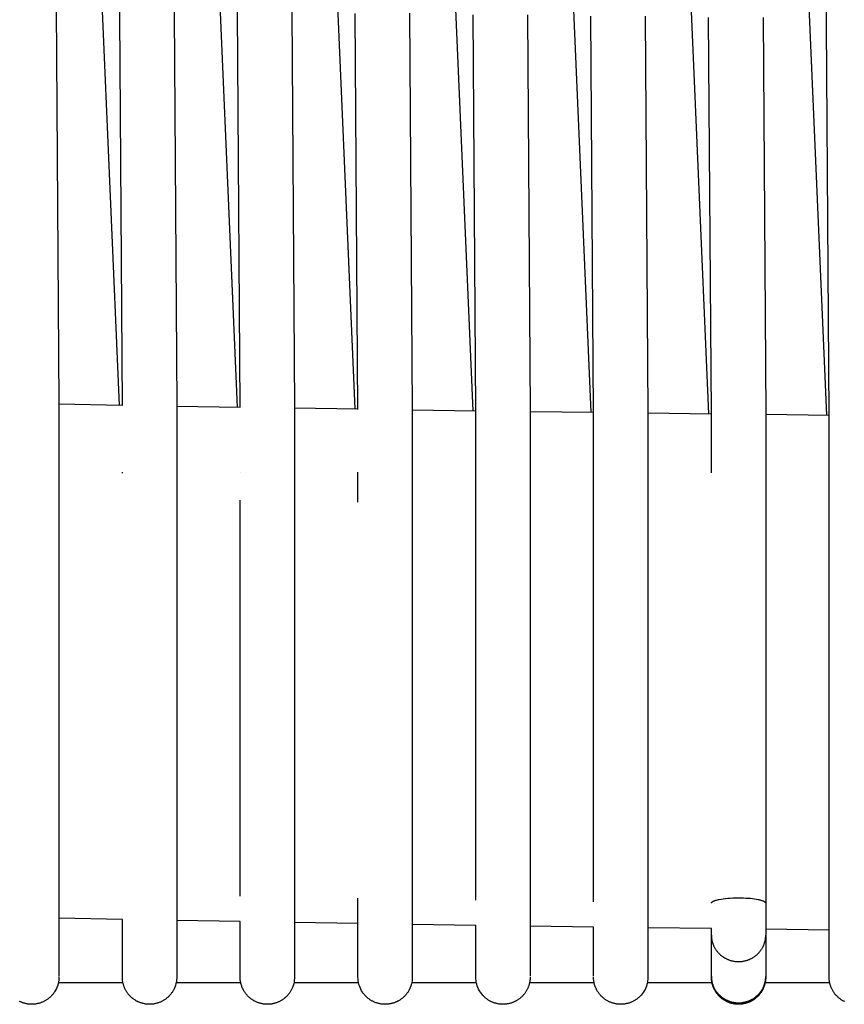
# Model space of a CAD drawing. Header units: millimetres. Extents: x 5000 to 6892, y 0 to 1693.
# Tile 2 of 49: x 5228 to 5319, y 0 to 109. Entities that reach past the tile are written whole.
import ezdxf

# ---------------------------------------------------------------- set-up
doc = ezdxf.new("R2010")
doc.units = ezdxf.units.MM
doc.layers.add('Make2D$Sichtbar$Kurven', color=18, linetype='Continuous', true_color=0x000000)

msp = doc.modelspace()

# ---------------------------------------------------------------- linework, layer by layer
at = {"layer": 'Make2D$Sichtbar$Kurven', "color": 18, "lineweight": -3, "true_color": 0x000000}
for points in [[(5239.81, 66.08), (5236.81, 506.26)], [(5317.81, 65.01), (5314.81, 506.25)], [(5243.09, 465.97), (5245.81, 66.09)], [(5239.49, 66.14), (5231.56, 250.42)], [(5252.5, 65.92), (5244.56, 250.43)], [(5265.51, 65.72), (5257.56, 250.46)], [(5278.52, 65.52), (5270.55, 250.5)], [(5291.53, 65.35), (5283.55, 250.53)], [(5304.53, 65.19), (5296.55, 250.54)], [(5317.54, 65.04), (5309.55, 250.54)], [(5232.51, 109.98), (5232.81, 66.31)], [(5252.81, 65.92), (5252.51, 109.57)], [(5258.52, 109.57), (5258.81, 65.87)], [(5265.81, 65.67), (5265.51, 109.38)], [(5271.51, 109.39), (5271.81, 65.67)], [(5278.81, 65.52), (5278.51, 109.21)], [(5284.51, 109.21), (5284.81, 65.48)], [(5291.81, 65.3), (5291.51, 109.05)], [(5297.51, 109.06), (5297.81, 65.31)], [(5304.81, 65.18), (5304.51, 108.91)], [(5310.52, 108.91), (5310.81, 65.15)], [(5232.81, 66.31), (5232.81, 56.11)], [(5232.81, 66.26), (5239.81, 66.14)], [(5245.81, 66.09), (5245.81, 12.17)], [(5245.81, 66.03), (5252.81, 65.92)], [(5258.81, 65.87), (5258.81, 55.65)], [(5258.81, 65.82), (5265.81, 65.71)], [(5265.81, 65.67), (5265.81, 65.67)], [(5271.81, 65.67), (5271.81, 55.44)], [(5271.81, 65.62), (5278.81, 65.52)], [(5278.81, 55.24), (5278.81, 65.48)], [(5284.81, 65.48), (5284.81, 55.24)], [(5284.81, 65.44), (5291.81, 65.34)], [(5291.81, 55.06), (5291.81, 65.3)], [(5297.81, 65.31), (5297.81, 55.06)], [(5297.81, 65.27), (5304.81, 65.18)], [(5304.81, 58.65), (5304.81, 65.15)], [(5310.81, 65.15), (5310.81, 54.9)], [(5310.81, 65.12), (5317.81, 65.04)], [(5317.81, 11), (5317.81, 65.01)], [(5239.81, 58.64), (5239.81, 58.75)], [(5252.81, 58.73), (5252.81, 58.75)], [(5265.81, 58.64), (5265.81, 58.75)], [(5278.81, 58.64), (5278.81, 58.75)], [(5284.81, 59), (5284.81, 58.82), (5284.81, 58.64)], [(5291.81, 58.64), (5291.81, 58.75)], [(5297.81, 59), (5297.81, 58.82), (5297.81, 58.64)], [(5297.81, 59), (5297.81, 59)], [(5317.81, 58.64), (5317.81, 58.75)], [(5265.81, 55.44), (5265.81, 58.64)], [(5232.81, 56.11), (5232.81, 12.42)], [(5252.81, 11.93), (5252.81, 55.65)], [(5258.81, 55.65), (5258.81, 11.93)], [(5271.81, 55.44), (5271.81, 11.71)], [(5278.81, 11.51), (5278.81, 55.24)], [(5284.81, 55.24), (5284.81, 11.51)], [(5291.81, 11.32), (5291.81, 55.06)], [(5297.81, 55.06), (5297.81, 11.32)], [(5310.81, 54.9), (5310.81, 11.15)], [(5232.81, 12.42), (5232.81, 8.88)], [(5245.81, 12.17), (5245.81, 9.09), (5245.81, 8.63)], [(5258.81, 11.93), (5258.81, 10.83), (5258.81, 9.72), (5258.81, 8.4)], [(5265.81, 8.18), (5265.81, 8.63), (5265.81, 9.49), (5265.81, 10.61), (5265.81, 11.71)], [(5271.81, 11.71), (5271.81, 9.5), (5271.81, 8.64), (5271.81, 8.19)], [(5284.81, 11.51), (5284.81, 7.98)], [(5297.81, 11.32), (5297.81, 7.79)], [(5304.81, 11.15), (5304.81, 11.15), (5304.81, 11.16), (5304.81, 11.16), (5304.81, 11.16), (5304.81, 11.17), (5304.81, 11.17), (5304.81, 11.18), (5304.81, 11.18), (5304.82, 11.18), (5304.82, 11.19), (5304.82, 11.19), (5304.82, 11.19), (5304.82, 11.2), (5304.82, 11.2), (5304.82, 11.2), (5304.82, 11.21), (5304.83, 11.21), (5304.83, 11.21), (5304.83, 11.22), (5304.83, 11.22), (5304.83, 11.22), (5304.84, 11.23), (5304.84, 11.23), (5304.84, 11.23), (5304.84, 11.24), (5304.85, 11.24), (5304.85, 11.25), (5304.85, 11.25), (5304.86, 11.26), (5304.86, 11.26), (5304.87, 11.27), (5304.88, 11.28), (5304.89, 11.29), (5304.9, 11.29), (5304.9, 11.3), (5304.91, 11.31), (5304.92, 11.32), (5304.93, 11.32), (5304.95, 11.33), (5304.96, 11.34), (5304.97, 11.35), (5304.98, 11.35), (5305.01, 11.37), (5305.03, 11.38), (5305.06, 11.39), (5305.09, 11.41), (5305.13, 11.42), (5305.16, 11.43), (5305.2, 11.45), (5305.23, 11.46), (5305.31, 11.49), (5305.39, 11.51), (5305.48, 11.53), (5305.58, 11.56), (5305.68, 11.58), (5305.89, 11.62), (5306.12, 11.65), (5306.36, 11.68), (5306.62, 11.71), (5306.89, 11.73), (5307.17, 11.74), (5307.46, 11.75), (5307.76, 11.76), (5308.06, 11.75), (5308.36, 11.75), (5308.63, 11.73), (5308.88, 11.72), (5309.13, 11.7), (5309.36, 11.67), (5309.57, 11.64), (5309.77, 11.61), (5309.96, 11.57), (5310.05, 11.56), (5310.13, 11.54), (5310.21, 11.52), (5310.28, 11.49), (5310.35, 11.47), (5310.42, 11.45), (5310.48, 11.43), (5310.51, 11.42), (5310.54, 11.41), (5310.56, 11.39), (5310.59, 11.38), (5310.61, 11.37), (5310.63, 11.36), (5310.65, 11.35), (5310.67, 11.33), (5310.68, 11.33), (5310.69, 11.32), (5310.7, 11.31), (5310.71, 11.31), (5310.72, 11.3), (5310.73, 11.3), (5310.73, 11.29), (5310.74, 11.28), (5310.75, 11.28), (5310.75, 11.27), (5310.76, 11.26), (5310.77, 11.26), (5310.77, 11.25), (5310.78, 11.24), (5310.78, 11.24), (5310.78, 11.24), (5310.78, 11.23), (5310.79, 11.23), (5310.79, 11.23), (5310.79, 11.23), (5310.79, 11.22), (5310.79, 11.22), (5310.8, 11.22), (5310.8, 11.21), (5310.8, 11.21), (5310.8, 11.21), (5310.8, 11.2), (5310.8, 11.2), (5310.8, 11.2), (5310.81, 11.19), (5310.81, 11.19), (5310.81, 11.19), (5310.81, 11.18), (5310.81, 11.18), (5310.81, 11.18), (5310.81, 11.17), (5310.81, 11.17), (5310.81, 11.17), (5310.81, 11.16), (5310.81, 11.16), (5310.81, 11.16), (5310.81, 11.15)], [(5310.81, 11.15), (5310.81, 8.94), (5310.81, 8.08), (5310.81, 7.63)], [(5317.81, 7.48), (5317.81, 9.9), (5317.81, 11)], [(5239.81, 9.37), (5232.81, 9.51)], [(5232.81, 8.88), (5232.81, 3.08)], [(5239.81, 8.64), (5239.81, 9.09), (5239.81, 9.37)], [(5252.81, 9.14), (5245.81, 9.26)], [(5252.81, 8.4), (5252.81, 9.14)], [(5265.81, 8.91), (5258.81, 9.03)], [(5278.81, 8.71), (5271.81, 8.82)], [(5278.81, 7.98), (5278.81, 8.71)], [(5239.81, 3.09), (5239.81, 8.64)], [(5245.81, 8.63), (5245.81, 3.08)], [(5252.81, 3.08), (5252.81, 8.4)], [(5258.81, 8.4), (5258.81, 3.08)], [(5265.81, 3.08), (5265.81, 8.18)], [(5271.81, 8.19), (5271.81, 3.09)], [(5278.81, 3.08), (5278.81, 7.98)], [(5291.81, 8.52), (5284.81, 8.62)], [(5284.81, 7.98), (5284.81, 3.09)], [(5291.81, 7.8), (5291.81, 8.52)], [(5291.81, 3.09), (5291.81, 7.8)], [(5304.81, 8.35), (5297.81, 8.44)], [(5297.81, 7.79), (5297.81, 3.08)], [(5304.81, 7.63), (5304.81, 8.08), (5304.81, 8.35)], [(5304.81, 3.09), (5304.81, 7.63)], [(5304.81, 7.63), (5304.81, 7.57), (5304.81, 7.5), (5304.82, 7.43), (5304.82, 7.37), (5304.83, 7.3), (5304.84, 7.23), (5304.85, 7.16), (5304.86, 7.09), (5304.88, 7.02), (5304.9, 6.95), (5304.91, 6.88), (5304.93, 6.8), (5304.96, 6.73), (5304.98, 6.66), (5305.01, 6.6), (5305.03, 6.53), (5305.06, 6.46), (5305.09, 6.39), (5305.13, 6.33), (5305.16, 6.27), (5305.2, 6.2), (5305.23, 6.14), (5305.27, 6.08), (5305.31, 6.02), (5305.35, 5.96), (5305.39, 5.9), (5305.44, 5.85), (5305.48, 5.79), (5305.53, 5.74), (5305.58, 5.69), (5305.63, 5.63), (5305.68, 5.58), (5305.73, 5.53), (5305.78, 5.49), (5305.83, 5.44), (5305.89, 5.39), (5305.94, 5.35), (5306, 5.31), (5306.06, 5.26), (5306.12, 5.22), (5306.18, 5.19), (5306.24, 5.15), (5306.3, 5.11), (5306.36, 5.08), (5306.43, 5.04), (5306.49, 5.01), (5306.55, 4.98), (5306.62, 4.95), (5306.69, 4.93), (5306.75, 4.9), (5306.82, 4.88), (5306.89, 4.85), (5306.96, 4.83), (5307.03, 4.81), (5307.1, 4.8), (5307.17, 4.78), (5307.24, 4.77), (5307.32, 4.75), (5307.39, 4.74), (5307.46, 4.73), (5307.54, 4.73), (5307.61, 4.72), (5307.68, 4.72), (5307.76, 4.71), (5307.83, 4.71), (5307.91, 4.72), (5307.98, 4.72), (5308.06, 4.72), (5308.14, 4.73), (5308.21, 4.74), (5308.29, 4.75), (5308.36, 4.76), (5308.43, 4.78), (5308.5, 4.79), (5308.56, 4.81), (5308.63, 4.82), (5308.69, 4.84), (5308.76, 4.86), (5308.82, 4.88), (5308.88, 4.91), (5308.94, 4.93), (5309.01, 4.95), (5309.07, 4.98), (5309.13, 5.01), (5309.18, 5.04), (5309.24, 5.07), (5309.3, 5.1), (5309.35, 5.13), (5309.41, 5.16), (5309.46, 5.2), (5309.52, 5.23), (5309.57, 5.27), (5309.62, 5.3), (5309.67, 5.34), (5309.72, 5.38), (5309.77, 5.42), (5309.82, 5.46), (5309.87, 5.51), (5309.91, 5.55), (5309.96, 5.59), (5310, 5.64), (5310.05, 5.68), (5310.09, 5.73), (5310.13, 5.78), (5310.17, 5.83), (5310.21, 5.87), (5310.25, 5.92), (5310.28, 5.98), (5310.32, 6.03), (5310.35, 6.08), (5310.39, 6.13), (5310.42, 6.19), (5310.45, 6.24), (5310.48, 6.29), (5310.51, 6.35), (5310.54, 6.41), (5310.56, 6.46), (5310.59, 6.52), (5310.61, 6.58), (5310.63, 6.64), (5310.65, 6.69), (5310.67, 6.75), (5310.69, 6.81), (5310.71, 6.87), (5310.73, 6.93), (5310.74, 7), (5310.75, 7.06), (5310.77, 7.12), (5310.78, 7.18), (5310.79, 7.24), (5310.79, 7.31), (5310.8, 7.37), (5310.81, 7.43), (5310.81, 7.5), (5310.81, 7.56), (5310.81, 7.63)], [(5317.81, 8.2), (5310.81, 8.28)], [(5310.81, 7.63), (5310.81, 3.08)], [(5317.81, 3.08), (5317.81, 7.48)], [(5232.81, 3), (5232.81, 2.88), (5232.8, 2.68), (5232.77, 2.49), (5232.73, 2.3), (5232.68, 2.11), (5232.61, 1.92), (5232.53, 1.74), (5232.44, 1.56), (5232.34, 1.38)], [(5239.88, 2.38), (5232.75, 2.38)], [(5239.81, 3), (5239.81, 3.09)], [(5245.52, 1.71), (5245.49, 1.64), (5245.45, 1.57), (5245.41, 1.5), (5245.37, 1.44), (5245.33, 1.37), (5245.29, 1.31), (5245.25, 1.25), (5245.2, 1.19), (5245.16, 1.13), (5245.11, 1.07), (5245.06, 1.02), (5245.01, 0.96), (5244.96, 0.91), (5244.91, 0.85), (5244.86, 0.8), (5244.8, 0.76), (5244.75, 0.71), (5244.69, 0.66), (5244.63, 0.62), (5244.58, 0.57), (5244.52, 0.53), (5244.46, 0.49), (5244.4, 0.45), (5244.33, 0.41), (5244.27, 0.38), (5244.21, 0.34), (5244.14, 0.31), (5244.08, 0.28), (5244.01, 0.25), (5243.95, 0.22), (5243.88, 0.2), (5243.81, 0.17), (5243.74, 0.15), (5243.68, 0.13), (5243.61, 0.11), (5243.54, 0.09), (5243.47, 0.07), (5243.4, 0.06), (5243.33, 0.04), (5243.25, 0.03), (5243.18, 0.02), (5243.11, 0.01), (5243.04, 0.01), (5242.97, 0), (5242.89, 0), (5242.82, 0), (5242.75, 0), (5242.67, 0), (5242.6, 0.01), (5242.53, 0.01), (5242.46, 0.02), (5242.38, 0.03), (5242.31, 0.04), (5242.24, 0.05), (5242.16, 0.07), (5242.09, 0.09), (5242.02, 0.11), (5241.95, 0.13), (5241.87, 0.15), (5241.8, 0.17), (5241.73, 0.2), (5241.66, 0.23), (5241.59, 0.26), (5241.52, 0.29), (5241.45, 0.33), (5241.38, 0.36), (5241.31, 0.4), (5241.25, 0.44), (5241.19, 0.48), (5241.12, 0.52), (5241.06, 0.56), (5241, 0.61), (5240.94, 0.65), (5240.88, 0.7), (5240.83, 0.75), (5240.77, 0.8), (5240.72, 0.85), (5240.67, 0.9), (5240.62, 0.95), (5240.57, 1.01), (5240.52, 1.06), (5240.47, 1.12), (5240.43, 1.18), (5240.39, 1.24), (5240.34, 1.29), (5240.3, 1.35), (5240.26, 1.42), (5240.23, 1.48), (5240.19, 1.54), (5240.16, 1.6), (5240.12, 1.67), (5240.09, 1.73), (5240.06, 1.8), (5240.03, 1.87), (5240.01, 1.93), (5239.98, 2), (5239.96, 2.07), (5239.94, 2.14), (5239.92, 2.21), (5239.9, 2.28), (5239.88, 2.35), (5239.87, 2.42), (5239.86, 2.49), (5239.84, 2.56), (5239.83, 2.65), (5239.82, 2.75), (5239.82, 2.85), (5239.81, 2.94), (5239.81, 3)], [(5245.81, 3), (5245.81, 2.86), (5245.79, 2.67), (5245.77, 2.47), (5245.72, 2.28), (5245.67, 2.09), (5245.6, 1.9), (5245.52, 1.71)], [(5252.88, 2.38), (5245.75, 2.38)], [(5245.81, 3.08), (5245.81, 3)], [(5252.81, 3), (5252.81, 3.08)], [(5258.66, 2.05), (5258.63, 1.98), (5258.61, 1.91), (5258.58, 1.84), (5258.55, 1.77), (5258.52, 1.7), (5258.48, 1.63), (5258.45, 1.57), (5258.41, 1.5), (5258.37, 1.44), (5258.33, 1.37), (5258.29, 1.31), (5258.25, 1.25), (5258.21, 1.19), (5258.16, 1.13), (5258.11, 1.08), (5258.07, 1.02), (5258.02, 0.97), (5257.97, 0.91), (5257.92, 0.86), (5257.86, 0.81), (5257.81, 0.76), (5257.76, 0.72), (5257.7, 0.67), (5257.64, 0.62), (5257.59, 0.58), (5257.53, 0.54), (5257.47, 0.5), (5257.41, 0.46), (5257.35, 0.42), (5257.28, 0.39), (5257.22, 0.35), (5257.16, 0.32), (5257.09, 0.29), (5257.03, 0.26), (5256.96, 0.23), (5256.89, 0.2), (5256.83, 0.18), (5256.76, 0.15), (5256.69, 0.13), (5256.62, 0.11), (5256.55, 0.09), (5256.48, 0.07), (5256.41, 0.06), (5256.34, 0.05), (5256.27, 0.03), (5256.19, 0.02), (5256.12, 0.02), (5256.05, 0.01), (5255.98, 0), (5255.9, 0), (5255.83, 0), (5255.76, 0), (5255.68, 0), (5255.61, 0.01), (5255.53, 0.01), (5255.46, 0.02), (5255.39, 0.03), (5255.31, 0.04), (5255.24, 0.06), (5255.16, 0.07), (5255.09, 0.09), (5255.01, 0.11), (5254.94, 0.13), (5254.87, 0.15), (5254.79, 0.18), (5254.72, 0.21), (5254.65, 0.23), (5254.58, 0.26), (5254.51, 0.3), (5254.44, 0.33), (5254.38, 0.36), (5254.31, 0.4), (5254.25, 0.44), (5254.18, 0.48), (5254.12, 0.52), (5254.06, 0.56), (5254, 0.61), (5253.95, 0.65), (5253.89, 0.7), (5253.83, 0.74), (5253.78, 0.79), (5253.73, 0.84), (5253.67, 0.89), (5253.62, 0.95), (5253.57, 1), (5253.53, 1.06), (5253.48, 1.11), (5253.44, 1.17), (5253.39, 1.23), (5253.35, 1.28), (5253.31, 1.34), (5253.27, 1.4), (5253.23, 1.47), (5253.2, 1.53), (5253.16, 1.59), (5253.13, 1.66), (5253.09, 1.74), (5253.05, 1.83), (5253.01, 1.92), (5252.98, 2.01), (5252.95, 2.1), (5252.92, 2.19), (5252.9, 2.29), (5252.88, 2.38), (5252.86, 2.47), (5252.84, 2.57), (5252.83, 2.67), (5252.82, 2.76), (5252.81, 2.86), (5252.81, 2.96), (5252.81, 3)], [(5258.81, 3), (5258.81, 2.85), (5258.79, 2.65), (5258.76, 2.45), (5258.72, 2.25), (5258.66, 2.05)], [(5265.88, 2.38), (5258.75, 2.38)], [(5258.81, 3.08), (5258.81, 3)], [(5265.81, 3), (5265.81, 3), (5265.81, 3.08)], [(5265.81, 3), (5265.81, 3)], [(5271.76, 2.42), (5271.74, 2.34), (5271.72, 2.27), (5271.7, 2.19), (5271.68, 2.12), (5271.66, 2.05), (5271.63, 1.98), (5271.61, 1.91), (5271.58, 1.84), (5271.55, 1.77), (5271.52, 1.7), (5271.48, 1.63), (5271.45, 1.57), (5271.41, 1.5), (5271.38, 1.44), (5271.34, 1.38), (5271.3, 1.32), (5271.26, 1.26), (5271.21, 1.2), (5271.17, 1.14), (5271.12, 1.09), (5271.08, 1.03), (5271.03, 0.98), (5270.98, 0.92), (5270.93, 0.87), (5270.88, 0.82), (5270.82, 0.77), (5270.77, 0.73), (5270.71, 0.68), (5270.66, 0.63), (5270.6, 0.59), (5270.54, 0.55), (5270.48, 0.51), (5270.42, 0.47), (5270.36, 0.43), (5270.3, 0.39), (5270.24, 0.36), (5270.17, 0.33), (5270.11, 0.29), (5270.04, 0.26), (5269.97, 0.23), (5269.91, 0.21), (5269.84, 0.18), (5269.77, 0.16), (5269.7, 0.13), (5269.63, 0.11), (5269.56, 0.09), (5269.49, 0.08), (5269.42, 0.06), (5269.35, 0.05), (5269.28, 0.04), (5269.2, 0.02), (5269.13, 0.02), (5269.06, 0.01), (5268.98, 0), (5268.91, 0), (5268.84, 0), (5268.76, 0), (5268.69, 0), (5268.61, 0.01), (5268.53, 0.01), (5268.46, 0.02), (5268.38, 0.03), (5268.31, 0.04), (5268.23, 0.06), (5268.15, 0.07), (5268.08, 0.09), (5268.01, 0.11), (5267.93, 0.13), (5267.86, 0.15), (5267.79, 0.18), (5267.72, 0.21), (5267.65, 0.23), (5267.58, 0.26), (5267.51, 0.3), (5267.45, 0.33), (5267.38, 0.36), (5267.32, 0.4), (5267.25, 0.44), (5267.19, 0.47), (5267.13, 0.51), (5267.07, 0.56), (5267.01, 0.6), (5266.95, 0.64), (5266.9, 0.69), (5266.84, 0.74), (5266.79, 0.78), (5266.74, 0.83), (5266.68, 0.88), (5266.63, 0.94), (5266.58, 0.99), (5266.54, 1.04), (5266.49, 1.1), (5266.45, 1.16), (5266.4, 1.21), (5266.36, 1.27), (5266.32, 1.33), (5266.22, 1.49), (5266.13, 1.66), (5266.05, 1.84), (5265.98, 2.02), (5265.92, 2.2), (5265.87, 2.39), (5265.84, 2.58), (5265.82, 2.78), (5265.81, 2.98), (5265.81, 3)], [(5278.88, 2.38), (5271.75, 2.38)], [(5271.81, 3), (5271.81, 2.82), (5271.79, 2.62), (5271.76, 2.42)], [(5271.81, 3.09), (5271.81, 3)], [(5271.81, 3), (5271.81, 3)], [(5278.81, 3), (5278.81, 3), (5278.81, 3.08)], [(5284.8, 2.79), (5284.8, 2.72), (5284.79, 2.64), (5284.78, 2.56), (5284.77, 2.49), (5284.75, 2.41), (5284.74, 2.34), (5284.72, 2.27), (5284.7, 2.19), (5284.68, 2.12), (5284.66, 2.05), (5284.63, 1.98), (5284.61, 1.91), (5284.58, 1.84), (5284.55, 1.78), (5284.52, 1.71), (5284.49, 1.64), (5284.46, 1.58), (5284.42, 1.52), (5284.38, 1.45), (5284.34, 1.39), (5284.31, 1.33), (5284.26, 1.27), (5284.22, 1.21), (5284.18, 1.15), (5284.13, 1.1), (5284.09, 1.04), (5284.04, 0.99), (5283.99, 0.94), (5283.94, 0.88), (5283.89, 0.83), (5283.84, 0.79), (5283.78, 0.74), (5283.73, 0.69), (5283.67, 0.65), (5283.61, 0.6), (5283.56, 0.56), (5283.5, 0.52), (5283.44, 0.48), (5283.38, 0.44), (5283.31, 0.4), (5283.25, 0.37), (5283.19, 0.33), (5283.12, 0.3), (5283.06, 0.27), (5282.99, 0.24), (5282.92, 0.21), (5282.85, 0.19), (5282.79, 0.16), (5282.72, 0.14), (5282.65, 0.12), (5282.58, 0.1), (5282.5, 0.08), (5282.43, 0.06), (5282.36, 0.05), (5282.29, 0.04), (5282.21, 0.03), (5282.14, 0.02), (5282.06, 0.01), (5281.99, 0), (5281.91, 0), (5281.84, 0), (5281.76, 0), (5281.68, 0), (5281.6, 0.01), (5281.53, 0.01), (5281.45, 0.02), (5281.38, 0.03), (5281.3, 0.04), (5281.23, 0.06), (5281.15, 0.07), (5281.08, 0.09), (5281.01, 0.11), (5280.93, 0.13), (5280.86, 0.15), (5280.79, 0.18), (5280.72, 0.2), (5280.66, 0.23), (5280.59, 0.26), (5280.52, 0.29), (5280.46, 0.32), (5280.39, 0.36), (5280.33, 0.39), (5280.26, 0.43), (5280.2, 0.47), (5280.14, 0.51), (5280.08, 0.55), (5280.02, 0.59), (5279.97, 0.63), (5279.91, 0.68), (5279.86, 0.73), (5279.8, 0.77), (5279.75, 0.82), (5279.7, 0.87), (5279.65, 0.92), (5279.6, 0.98), (5279.55, 1.03), (5279.43, 1.18), (5279.32, 1.34), (5279.21, 1.5), (5279.12, 1.67), (5279.04, 1.84), (5278.97, 2.03), (5278.92, 2.21), (5278.87, 2.4), (5278.84, 2.6), (5278.82, 2.8), (5278.81, 3)], [(5291.88, 2.38), (5284.75, 2.38)], [(5284.81, 3), (5284.81, 3), (5284.81, 2.9), (5284.8, 2.79)], [(5297.81, 3), (5297.81, 2.97), (5297.8, 2.76), (5297.78, 2.57), (5297.75, 2.37), (5297.7, 2.18), (5297.64, 1.99), (5297.57, 1.81), (5297.49, 1.64), (5297.39, 1.47), (5297.29, 1.31), (5297.17, 1.15), (5297.05, 1), (5297, 0.95), (5296.95, 0.9), (5296.9, 0.85), (5296.85, 0.8), (5296.8, 0.75), (5296.74, 0.7), (5296.69, 0.66), (5296.63, 0.61), (5296.57, 0.57), (5296.51, 0.53), (5296.45, 0.49), (5296.39, 0.45), (5296.33, 0.41), (5296.27, 0.38), (5296.2, 0.34), (5296.14, 0.31), (5296.07, 0.28), (5296, 0.25), (5295.94, 0.22), (5295.87, 0.19), (5295.8, 0.17), (5295.73, 0.14), (5295.66, 0.12), (5295.58, 0.1), (5295.51, 0.08), (5295.44, 0.07), (5295.36, 0.05), (5295.29, 0.04), (5295.21, 0.03), (5295.14, 0.02), (5295.06, 0.01), (5294.98, 0), (5294.91, 0), (5294.83, 0), (5294.75, 0), (5294.68, 0), (5294.6, 0.01), (5294.53, 0.01), (5294.45, 0.02), (5294.38, 0.03), (5294.3, 0.04), (5294.23, 0.06), (5294.16, 0.07), (5294.09, 0.09), (5294.01, 0.11), (5293.94, 0.13), (5293.87, 0.15), (5293.81, 0.17), (5293.74, 0.2), (5293.67, 0.23), (5293.6, 0.25), (5293.54, 0.28), (5293.47, 0.32), (5293.41, 0.35), (5293.34, 0.38), (5293.28, 0.42), (5293.22, 0.46), (5293.16, 0.5), (5293.1, 0.54), (5293.04, 0.58), (5292.98, 0.62), (5292.93, 0.67), (5292.87, 0.71), (5292.82, 0.76), (5292.76, 0.81), (5292.71, 0.86), (5292.66, 0.91), (5292.61, 0.96), (5292.56, 1.02), (5292.52, 1.07), (5292.47, 1.13), (5292.42, 1.18), (5292.38, 1.24), (5292.34, 1.3), (5292.3, 1.36), (5292.26, 1.42), (5292.22, 1.48), (5292.19, 1.55), (5292.15, 1.61), (5292.12, 1.68), (5292.09, 1.74), (5292.06, 1.81), (5292.03, 1.88), (5292, 1.94), (5291.98, 2.01), (5291.95, 2.08), (5291.93, 2.16), (5291.91, 2.23), (5291.89, 2.3), (5291.88, 2.37), (5291.86, 2.45), (5291.85, 2.52), (5291.84, 2.6), (5291.83, 2.67), (5291.82, 2.75), (5291.82, 2.83), (5291.81, 2.92), (5291.81, 3)], [(5304.88, 2.38), (5297.75, 2.38)], [(5297.81, 3.08), (5297.81, 3)], [(5304.81, 3), (5304.81, 3.09)], [(5304.81, 3.09), (5304.81, 3.02), (5304.81, 2.95), (5304.82, 2.89), (5304.82, 2.82), (5304.83, 2.75), (5304.84, 2.68), (5304.85, 2.62), (5304.86, 2.55), (5304.88, 2.47), (5304.9, 2.4), (5304.91, 2.33), (5304.93, 2.26), (5304.96, 2.19), (5304.98, 2.12), (5305.01, 2.05), (5305.03, 1.98), (5305.06, 1.91), (5305.09, 1.85), (5305.13, 1.78), (5305.16, 1.72), (5305.2, 1.66), (5305.23, 1.59), (5305.27, 1.53), (5305.31, 1.47), (5305.35, 1.42), (5305.39, 1.36), (5305.44, 1.3), (5305.48, 1.25), (5305.53, 1.19), (5305.58, 1.14), (5305.63, 1.09), (5305.68, 1.04), (5305.73, 0.99), (5305.78, 0.94), (5305.83, 0.89), (5305.89, 0.85), (5305.94, 0.8), (5306, 0.76), (5306.06, 0.72), (5306.12, 0.68), (5306.18, 0.64), (5306.24, 0.6), (5306.3, 0.57), (5306.36, 0.53), (5306.43, 0.5), (5306.49, 0.47), (5306.55, 0.44), (5306.62, 0.41), (5306.69, 0.38), (5306.75, 0.35), (5306.82, 0.33), (5306.89, 0.31), (5306.96, 0.29), (5307.03, 0.27), (5307.1, 0.25), (5307.17, 0.23), (5307.24, 0.22), (5307.32, 0.21), (5307.39, 0.2), (5307.46, 0.19), (5307.54, 0.18), (5307.61, 0.17), (5307.68, 0.17), (5307.76, 0.17), (5307.83, 0.17), (5307.91, 0.17), (5307.98, 0.17), (5308.06, 0.18), (5308.14, 0.18), (5308.21, 0.19), (5308.29, 0.2), (5308.36, 0.22), (5308.43, 0.23), (5308.5, 0.24), (5308.56, 0.26), (5308.63, 0.28), (5308.69, 0.3), (5308.76, 0.32), (5308.82, 0.34), (5308.88, 0.36), (5308.94, 0.38), (5309.01, 0.41), (5309.07, 0.43), (5309.13, 0.46), (5309.18, 0.49), (5309.24, 0.52), (5309.3, 0.55), (5309.35, 0.58), (5309.41, 0.61), (5309.46, 0.65), (5309.52, 0.68), (5309.57, 0.72), (5309.62, 0.76), (5309.67, 0.8), (5309.72, 0.84), (5309.77, 0.88), (5309.82, 0.92), (5309.87, 0.96), (5309.91, 1), (5309.96, 1.05), (5310, 1.09), (5310.05, 1.14), (5310.09, 1.18), (5310.13, 1.23), (5310.17, 1.28), (5310.21, 1.33), (5310.25, 1.38), (5310.28, 1.43), (5310.32, 1.48), (5310.35, 1.53), (5310.39, 1.59), (5310.42, 1.64), (5310.45, 1.69), (5310.48, 1.75), (5310.51, 1.8), (5310.54, 1.86), (5310.56, 1.92), (5310.59, 1.97), (5310.61, 2.03), (5310.63, 2.09), (5310.65, 2.15), (5310.67, 2.21), (5310.69, 2.27), (5310.71, 2.33), (5310.73, 2.39), (5310.74, 2.45), (5310.75, 2.51), (5310.77, 2.57), (5310.78, 2.64), (5310.79, 2.7), (5310.79, 2.76), (5310.8, 2.82), (5310.81, 2.89), (5310.81, 2.95), (5310.81, 3.02), (5310.81, 3.08)], [(5310.81, 3), (5310.81, 3), (5310.81, 2.95), (5310.81, 2.87), (5310.81, 2.8), (5310.8, 2.73), (5310.79, 2.65), (5310.78, 2.58), (5310.77, 2.51), (5310.76, 2.43), (5310.74, 2.36), (5310.73, 2.29), (5310.71, 2.22), (5310.69, 2.15), (5310.67, 2.08), (5310.65, 2.01), (5310.62, 1.94), (5310.59, 1.88), (5310.57, 1.81), (5310.54, 1.74), (5310.51, 1.68), (5310.47, 1.61), (5310.44, 1.55), (5310.4, 1.49), (5310.37, 1.43), (5310.33, 1.37), (5310.29, 1.3), (5310.25, 1.25), (5310.2, 1.19), (5310.16, 1.13), (5310.11, 1.08), (5310.07, 1.02), (5310.02, 0.97), (5309.97, 0.91), (5309.92, 0.86), (5309.87, 0.81), (5309.81, 0.76), (5309.76, 0.72), (5309.7, 0.67), (5309.65, 0.62), (5309.59, 0.58), (5309.53, 0.54), (5309.47, 0.5), (5309.41, 0.46), (5309.34, 0.42), (5309.28, 0.38), (5309.22, 0.35), (5309.15, 0.31), (5309.08, 0.28), (5309.02, 0.25), (5308.95, 0.22), (5308.88, 0.19), (5308.81, 0.17), (5308.73, 0.15), (5308.66, 0.12), (5308.59, 0.1), (5308.51, 0.08), (5308.44, 0.07), (5308.36, 0.05), (5308.29, 0.04), (5308.21, 0.03), (5308.14, 0.02), (5308.06, 0.01), (5307.98, 0), (5307.91, 0), (5307.83, 0), (5307.76, 0), (5307.68, 0), (5307.61, 0.01), (5307.54, 0.01), (5307.46, 0.02), (5307.39, 0.03), (5307.32, 0.04), (5307.24, 0.05), (5307.17, 0.07), (5307.1, 0.08), (5307.03, 0.1), (5306.96, 0.12), (5306.89, 0.14), (5306.82, 0.17), (5306.75, 0.19), (5306.69, 0.22), (5306.62, 0.25), (5306.55, 0.28), (5306.49, 0.31), (5306.43, 0.34), (5306.36, 0.37), (5306.3, 0.41), (5306.24, 0.45), (5306.18, 0.48), (5306.12, 0.52), (5306.06, 0.57), (5306, 0.61), (5305.94, 0.65), (5305.89, 0.7), (5305.83, 0.75), (5305.78, 0.79), (5305.73, 0.84), (5305.68, 0.89), (5305.63, 0.95), (5305.58, 1), (5305.53, 1.05), (5305.48, 1.11), (5305.44, 1.17), (5305.39, 1.22), (5305.35, 1.28), (5305.31, 1.34), (5305.27, 1.41), (5305.23, 1.47), (5305.2, 1.53), (5305.16, 1.6), (5305.13, 1.66), (5305.09, 1.73), (5305.06, 1.8), (5305.03, 1.87), (5305.01, 1.94), (5304.98, 2.01), (5304.96, 2.08), (5304.93, 2.15), (5304.91, 2.22), (5304.9, 2.3), (5304.88, 2.37), (5304.86, 2.45), (5304.85, 2.55), (5304.83, 2.65), (5304.82, 2.75), (5304.82, 2.85), (5304.81, 2.93), (5304.81, 3)], [(5317.88, 2.38), (5310.75, 2.38)], [(5310.81, 3.08), (5310.81, 3)], [(5310.81, 3), (5310.81, 3.04)], [(5317.81, 3), (5317.81, 3.08)], [(5319.51, 0.3), (5319.45, 0.33), (5319.38, 0.36), (5319.32, 0.4), (5319.26, 0.43), (5319.2, 0.47), (5319.14, 0.51), (5319.08, 0.55), (5319.02, 0.59), (5318.96, 0.64), (5318.91, 0.68), (5318.85, 0.73), (5318.8, 0.78), (5318.74, 0.83), (5318.69, 0.88), (5318.64, 0.93), (5318.59, 0.98), (5318.54, 1.04), (5318.49, 1.09), (5318.45, 1.15), (5318.4, 1.21), (5318.36, 1.27), (5318.32, 1.33), (5318.28, 1.39), (5318.24, 1.46), (5318.2, 1.52), (5318.17, 1.59), (5318.13, 1.65), (5318.1, 1.72), (5318.07, 1.79), (5318.04, 1.86), (5318.01, 1.93), (5317.98, 2), (5317.96, 2.08), (5317.94, 2.15), (5317.91, 2.22), (5317.9, 2.3), (5317.88, 2.37), (5317.86, 2.44), (5317.85, 2.52), (5317.84, 2.59), (5317.83, 2.67), (5317.82, 2.77), (5317.81, 2.87), (5317.81, 2.94), (5317.81, 3)], [(5232.34, 1.38), (5232.3, 1.32), (5232.25, 1.25), (5232.21, 1.19), (5232.16, 1.13), (5232.11, 1.07), (5232.06, 1.02), (5232.01, 0.96), (5231.96, 0.91), (5231.91, 0.85), (5231.85, 0.8), (5231.8, 0.75), (5231.74, 0.7), (5231.69, 0.66), (5231.63, 0.61), (5231.57, 0.57), (5231.51, 0.53), (5231.45, 0.48), (5231.39, 0.45), (5231.32, 0.41), (5231.26, 0.37), (5231.2, 0.34), (5231.13, 0.31), (5231.07, 0.28), (5231, 0.25), (5230.94, 0.22), (5230.87, 0.19), (5230.8, 0.17), (5230.73, 0.14), (5230.66, 0.12), (5230.59, 0.1), (5230.52, 0.09), (5230.45, 0.07), (5230.38, 0.05), (5230.31, 0.04), (5230.24, 0.03), (5230.17, 0.02), (5230.1, 0.01), (5230.03, 0.01), (5229.95, 0), (5229.88, 0), (5229.81, 0), (5229.74, 0), (5229.67, 0), (5229.59, 0.01), (5229.52, 0.01), (5229.45, 0.02), (5229.38, 0.03), (5229.3, 0.04), (5229.23, 0.06), (5229.16, 0.07), (5229.09, 0.09), (5229.02, 0.11), (5228.95, 0.13), (5228.88, 0.15), (5228.81, 0.17), (5228.74, 0.2), (5228.67, 0.23), (5228.6, 0.26), (5228.53, 0.29), (5228.46, 0.32)]]:
    msp.add_lwpolyline(points, dxfattribs=at)

doc.saveas('drawing.dxf')
